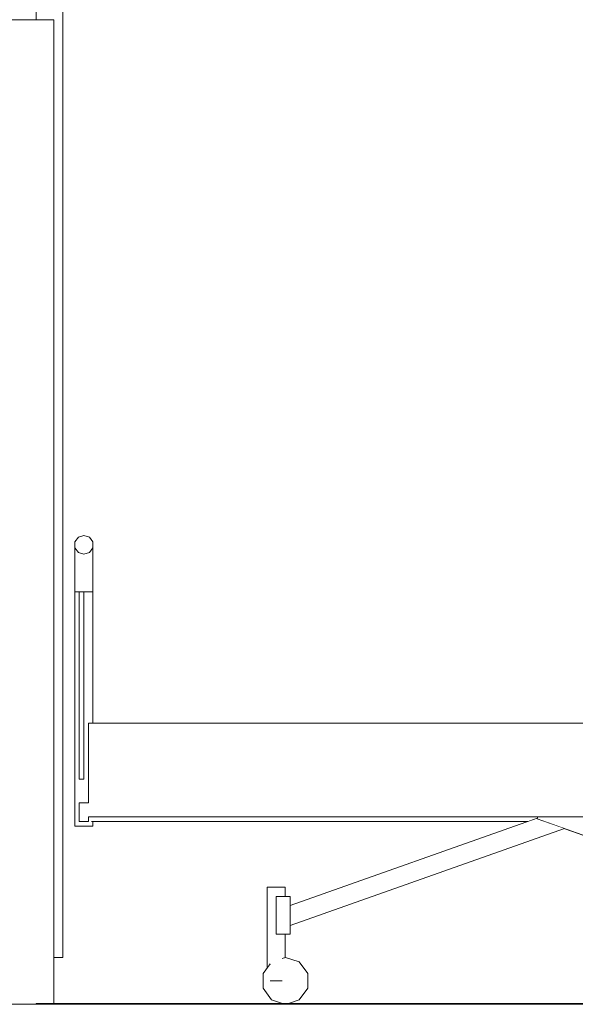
# Model space of a CAD drawing. Header units: millimetres. Extents: x -30280 to 309309, y -17460 to 4378.
# Tile 148 of 256: x 104143 to 105328, y -7786 to -5686. Entities that reach past the tile are written whole.
import ezdxf

# ---------------------------------------------------------------- set-up
doc = ezdxf.new("R2010")
doc.units = ezdxf.units.MM
doc.header["$MEASUREMENT"] = 0
doc.linetypes.add('Wipeout_Contour', pattern=[1000, 0, -1000])
for name, color, linetype, lineweight in [('P1_PLANTA PRIMERA_3_10_ESTR_Fotjats_Pluma_Nº__1', 7, 'Continuous', 5), ('P1_PLANTA PRIMERA_3_Nuevo_08_E_Envans secs_Pluma_Nº__1', 7, 'Continuous', 5), ('P1_PLANTA PRIMERA_3_Nuevo_08_E_Envans secs_Pluma_Nº__47', 7, 'Continuous', 20), ('P1_PLANTA PRIMERA_3_Nuevo_09_EI_Mobiliari general_Pluma_Nº__1', 7, 'Continuous', 5), ('P1_PLANTA PRIMERA_3_Nuevo_09_EI_Mobiliari general_Pluma_Nº__24', 252, 'Continuous', 5), ('P1_PLANTA PRIMERA_3_Nuevo_14_PAV_Soft Light Grey 0554_Pluma_Nº__29', 7, 'Continuous', 20)]:
    doc.layers.add(name, color=color, linetype=linetype, lineweight=lineweight)
for name, color, linetype in [('P1_PLANTA PRIMERA_3_Nuevo_08_E_Envans secs', 7, 'Continuous'), ('P1_PLANTA PRIMERA_3_Nuevo_09_EI_Mobiliari general', 7, 'Continuous'), ('P1_PLANTA PRIMERA_3_Nuevo_12_FAÇ_Façana', 7, 'Continuous')]:
    doc.layers.add(name, color=color, linetype=linetype)

msp = doc.modelspace()

# ---------------------------------------------------------------- wipeouts: each hides what was drawn before it
at = {"color": 254, "linetype": 'Wipeout_Contour', "lineweight": 0, "ltscale": 417742.105173}
msp.add_wipeout([(104209.9, -7784.1), (104215.9, -7784.1), (104215.9, -5686.1), (104209.9, -5686.1)], dxfattribs=at).dxf.layer = 'P1_PLANTA PRIMERA_3_Nuevo_08_E_Envans secs'
at = {"color": 254, "linetype": 'Wipeout_Contour', "lineweight": 0, "ltscale": 417951.728008}
msp.add_wipeout([(104260.8, -6839.7), (104268.1, -6846.8), (104268.1, -6822.2), (104260.8, -6812.2)], dxfattribs=at).dxf.layer = 'P1_PLANTA PRIMERA_3_Nuevo_09_EI_Mobiliari general'
at = {"color": 254, "linetype": 'Wipeout_Contour', "lineweight": 0, "ltscale": 418038.150113}
msp.add_wipeout([(104279.8, -6849.5), (104291.6, -6846.8), (104291.6, -6822.2), (104279.8, -6826.1)], dxfattribs=at).dxf.layer = 'P1_PLANTA PRIMERA_3_Nuevo_09_EI_Mobiliari general'
at = {"color": 254, "linetype": 'Wipeout_Contour', "lineweight": 0, "ltscale": 525614.656078}
msp.add_wipeout([(105248.1, -7386.1), (104296.1, -7386.1), (104296.1, -7396.1), (105227.2, -7396.1), (105247, -7389.1)], dxfattribs=at).dxf.layer = 'P1_PLANTA PRIMERA_3_Nuevo_09_EI_Mobiliari general'
at = {"color": 254, "linetype": 'Wipeout_Contour', "lineweight": 0, "ltscale": 419907.175926}
msp.add_wipeout([(104708.9, -7536.1), (104701.6, -7536.1), (104701.6, -7556.1), (104708.9, -7556.1)], dxfattribs=at).dxf.layer = 'P1_PLANTA PRIMERA_3_Nuevo_09_EI_Mobiliari general'
at = {"color": 254, "linetype": 'Wipeout_Contour', "lineweight": 0, "ltscale": 524928.90281}
msp.add_wipeout([(104701.6, -7636.1), (104701.6, -7736.1), (104702.5, -7688.5), (104708.9, -7686.4), (104708.9, -7636.1)], dxfattribs=at).dxf.layer = 'P1_PLANTA PRIMERA_3_Nuevo_09_EI_Mobiliari general'

# ---------------------------------------------------------------- next in the draw order: wipeouts: each hides what was drawn before it
at = {"color": 254, "linetype": 'Wipeout_Contour', "lineweight": 0, "ltscale": 835196.632308}
msp.add_wipeout([(104177.9, -7784.1), (104203.9, -7784.1), (104203.9, -5686.1), (104081.9, -5686.1), (104081.9, -7784.1), (104107.9, -7784.1), (104107.9, -7786.1), (104177.9, -7786.1)], dxfattribs=at).dxf.layer = 'P1_PLANTA PRIMERA_3_Nuevo_08_E_Envans secs'
at = {"color": 254, "linetype": 'Wipeout_Contour', "lineweight": 0, "ltscale": 417963.39449}
msp.add_wipeout([(104260.8, -6839.7), (104260.8, -6906.1), (104268.1, -6906.1), (104268.1, -6846.8)], dxfattribs=at).dxf.layer = 'P1_PLANTA PRIMERA_3_Nuevo_09_EI_Mobiliari general'
at = {"color": 254, "linetype": 'Wipeout_Contour', "lineweight": 0, "ltscale": 418048.911304}
msp.add_wipeout([(104279.8, -6906.1), (104291.6, -6906.1), (104291.6, -6846.8), (104279.8, -6849.5)], dxfattribs=at).dxf.layer = 'P1_PLANTA PRIMERA_3_Nuevo_09_EI_Mobiliari general'
at = {"color": 254, "linetype": 'Wipeout_Contour', "lineweight": 0, "ltscale": 526566.777449}
msp.add_wipeout([(104719.8, -7617.9), (105304.8, -7411), (105246.5, -7390.4), (105247, -7389.1), (104719.8, -7575.4)], dxfattribs=at).dxf.layer = 'P1_PLANTA PRIMERA_3_Nuevo_09_EI_Mobiliari general'
at = {"color": 254, "linetype": 'Wipeout_Contour', "lineweight": 0, "ltscale": 419869.232093}
msp.add_wipeout([(104701.6, -7536.1), (104689.8, -7536.1), (104689.8, -7556.1), (104701.6, -7556.1)], dxfattribs=at).dxf.layer = 'P1_PLANTA PRIMERA_3_Nuevo_09_EI_Mobiliari general'
at = {"color": 254, "linetype": 'Wipeout_Contour', "lineweight": 0, "ltscale": 419909.907246}
msp.add_wipeout([(104689.8, -7736.1), (104701.6, -7736.1), (104701.6, -7636.1), (104689.8, -7636.1)], dxfattribs=at).dxf.layer = 'P1_PLANTA PRIMERA_3_Nuevo_09_EI_Mobiliari general'

# ---------------------------------------------------------------- next in the draw order: linework, layer by layer
at = {"layer": 'P1_PLANTA PRIMERA_3_10_ESTR_Fotjats_Pluma_Nº__1', "color": 7, "linetype": 'Continuous', "lineweight": 5}
msp.add_line((104177.9, -7786.1), (104107.9, -7786.1), dxfattribs=at)
at = {"layer": 'P1_PLANTA PRIMERA_3_Nuevo_08_E_Envans secs_Pluma_Nº__1', "color": 7, "linetype": 'Continuous', "lineweight": 5, "flags": 128}
msp.add_lwpolyline([(104177.9, -4136.1), (104177.9, -4176.1), (104177.9, -4196.1), (104177.9, -4486.1), (104177.9, -5686.1)], dxfattribs=at)
at = {"layer": 'P1_PLANTA PRIMERA_3_Nuevo_14_PAV_Soft Light Grey 0554_Pluma_Nº__29', "color": 7, "linetype": 'Continuous', "lineweight": 20}
msp.add_line((104177.9, -7784.1), (104177.9, -7786.1), dxfattribs=at)

# ---------------------------------------------------------------- next in the draw order: wipeouts: each hides what was drawn before it
at = {"color": 254, "linetype": 'Wipeout_Contour', "lineweight": 0, "ltscale": 417718.156333}
msp.add_wipeout([(104203.9, -7784.1), (104209.9, -7784.1), (104209.9, -5686.1), (104203.9, -5686.1)], dxfattribs=at).dxf.layer = 'P1_PLANTA PRIMERA_3_Nuevo_08_E_Envans secs'
at = {"color": 254, "linetype": 'Wipeout_Contour', "lineweight": 0, "ltscale": 417991.227963}
msp.add_wipeout([(104268.1, -6846.8), (104279.8, -6849.5), (104279.8, -6826.1), (104268.1, -6822.2)], dxfattribs=at).dxf.layer = 'P1_PLANTA PRIMERA_3_Nuevo_09_EI_Mobiliari general'
at = {"color": 254, "linetype": 'Wipeout_Contour', "lineweight": 0, "ltscale": 418074.572197}
msp.add_wipeout([(104291.6, -6846.8), (104298.9, -6839.7), (104298.9, -6812.2), (104291.6, -6822.2)], dxfattribs=at).dxf.layer = 'P1_PLANTA PRIMERA_3_Nuevo_09_EI_Mobiliari general'
at = {"color": 254, "linetype": 'Wipeout_Contour', "lineweight": 0, "ltscale": 528949.628335}
msp.add_wipeout([(105248.1, -7386.1), (105246.5, -7390.4), (105889.8, -7617.9), (105889.8, -7575.4), (105354.2, -7386.1)], dxfattribs=at).dxf.layer = 'P1_PLANTA PRIMERA_3_Nuevo_09_EI_Mobiliari general'
at = {"color": 254, "linetype": 'Wipeout_Contour', "lineweight": 0, "ltscale": 419848.555385}
msp.add_wipeout([(104689.8, -7736.1), (104689.8, -7536.1), (104678.1, -7536.1), (104678.1, -7736.1)], dxfattribs=at).dxf.layer = 'P1_PLANTA PRIMERA_3_Nuevo_09_EI_Mobiliari general'

# ---------------------------------------------------------------- next in the draw order: wipeouts: each hides what was drawn before it
at = {"color": 254, "linetype": 'Wipeout_Contour', "lineweight": 0, "ltscale": 417436.738197}
msp.add_wipeout([(104203.9, -5686.1), (104209.9, -5686.1), (104209.9, -5586.1), (104203.9, -5586.1)], dxfattribs=at).dxf.layer = 'P1_PLANTA PRIMERA_3_Nuevo_08_E_Envans secs'
at = {"color": 254, "linetype": 'Wipeout_Contour', "lineweight": 0, "ltscale": 418086.235206}
msp.add_wipeout([(104291.6, -6846.8), (104291.6, -6906.1), (104298.9, -6906.1), (104298.9, -6839.7)], dxfattribs=at).dxf.layer = 'P1_PLANTA PRIMERA_3_Nuevo_09_EI_Mobiliari general'
at = {"color": 254, "linetype": 'Wipeout_Contour', "lineweight": 0, "ltscale": 418001.99039}
msp.add_wipeout([(104268.1, -6906.1), (104279.8, -6906.1), (104279.8, -6849.5), (104268.1, -6846.8)], dxfattribs=at).dxf.layer = 'P1_PLANTA PRIMERA_3_Nuevo_09_EI_Mobiliari general'
at = {"color": 254, "linetype": 'Wipeout_Contour', "lineweight": 0, "ltscale": 524767.556787}
msp.add_wipeout([(104670.8, -7708.9), (104677.2, -7700), (104677.2, -7736.1), (104678.1, -7536.1), (104670.8, -7536.1)], dxfattribs=at).dxf.layer = 'P1_PLANTA PRIMERA_3_Nuevo_09_EI_Mobiliari general'

# ---------------------------------------------------------------- next in the draw order: wipeouts: each hides what was drawn before it
at = {"color": 254, "linetype": 'Wipeout_Contour', "lineweight": 0, "ltscale": 417764.34288}
msp.add_wipeout([(104234.9, -5564.1), (104215.9, -5564.1), (104215.9, -7686.1), (104234.9, -7686.1)], dxfattribs=at).dxf.layer = 'P1_PLANTA PRIMERA_3_Nuevo_08_E_Envans secs'
at = {"color": 254, "linetype": 'Wipeout_Contour', "lineweight": 0, "ltscale": 1045271.184917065}
msp.add_wipeout([(104268.1, -7406.1), (104279.8, -7406.1), (104279.8, -7396.1), (104269.8, -7396.1), (104269.8, -7356.1), (104279.8, -7356.1), (104279.8, -7306.1), (104269.8, -7306.1), (104269.8, -6906.1), (104268.1, -6906.1)], dxfattribs=at).dxf.layer = 'P1_PLANTA PRIMERA_3_Nuevo_09_EI_Mobiliari general'
at = {"color": 254, "linetype": 'Wipeout_Contour', "lineweight": 0, "ltscale": 1469883.457977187}
msp.add_wipeout([(104662.3, -7751.5), (104680.4, -7776.5), (104703.7, -7784.1), (104716, -7784.1), (104739.2, -7776.5), (104757.4, -7751.5), (104757.4, -7720.6), (104739.2, -7695.6), (104709.8, -7686.1), (104702.5, -7688.5), (104702.5, -7736.1), (104677.2, -7736.1), (104677.2, -7700), (104662.3, -7720.6)], dxfattribs=at).dxf.layer = 'P1_PLANTA PRIMERA_3_Nuevo_09_EI_Mobiliari general'

# ---------------------------------------------------------------- next in the draw order: wipeouts: each hides what was drawn before it
at = {"color": 254, "linetype": 'Wipeout_Contour', "lineweight": 0, "ltscale": 418040.124155}
msp.add_wipeout([(104260.8, -7406.1), (104268.1, -7406.1), (104268.1, -6906.1), (104260.8, -6906.1)], dxfattribs=at).dxf.layer = 'P1_PLANTA PRIMERA_3_Nuevo_09_EI_Mobiliari general'
at = {"color": 254, "linetype": 'Wipeout_Contour', "lineweight": 0, "ltscale": 627191.487946}
msp.add_wipeout([(104279.8, -7356.1), (104289.8, -7356.1), (104289.8, -7186.1), (104291.6, -7186.1), (104291.6, -6906.1), (104279.8, -6906.1)], dxfattribs=at).dxf.layer = 'P1_PLANTA PRIMERA_3_Nuevo_09_EI_Mobiliari general'
at = {"color": 254, "linetype": 'Wipeout_Contour', "lineweight": 0, "ltscale": 627293.449977}
msp.add_wipeout([(104279.8, -7406.1), (104291.6, -7406.1), (104291.6, -7386.1), (104289.8, -7386.1), (104289.8, -7396.1), (104279.8, -7396.1)], dxfattribs=at).dxf.layer = 'P1_PLANTA PRIMERA_3_Nuevo_09_EI_Mobiliari general'

# ---------------------------------------------------------------- next in the draw order: wipeouts: each hides what was drawn before it
at = {"color": 254, "linetype": 'Wipeout_Contour', "lineweight": 0, "ltscale": 418132.236731}
msp.add_wipeout([(104291.6, -7186.1), (104298.9, -7186.1), (104298.9, -6906.1), (104291.6, -6906.1)], dxfattribs=at).dxf.layer = 'P1_PLANTA PRIMERA_3_Nuevo_09_EI_Mobiliari general'
at = {"color": 254, "linetype": 'Wipeout_Contour', "lineweight": 0, "ltscale": 627344.321582}
msp.add_wipeout([(104291.6, -7406.1), (104298.9, -7406.1), (104298.9, -7396.1), (104296.1, -7396.1), (104296.1, -7386.1), (104291.6, -7386.1)], dxfattribs=at).dxf.layer = 'P1_PLANTA PRIMERA_3_Nuevo_09_EI_Mobiliari general'

# ---------------------------------------------------------------- next in the draw order: wipeouts: each hides what was drawn before it
at = {"color": 254, "linetype": 'Wipeout_Contour', "lineweight": 0, "ltscale": 4418005.495214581}
msp.add_wipeout([(105994.9, -5339.1), (104215.9, -5339.1), (104215.9, -5564.1), (104234.9, -5564.1), (104234.9, -5614.1), (104234.9, -7686.1), (104215.9, -7686.1), (104215.9, -7784.1), (104703.7, -7784.1), (104680.4, -7776.5), (104662.3, -7751.5), (104662.3, -7720.6), (104670.8, -7708.9), (104670.8, -7536.1), (104708.9, -7536.1), (104708.9, -7556.1), (104719.8, -7556.1), (104719.8, -7575.4), (105227.2, -7396.1), (104298.9, -7396.1), (104298.9, -7406.1), (104260.8, -7406.1), (104260.8, -6799.9), (104268.1, -6789.9), (104279.8, -6786.1), (104291.6, -6789.9), (104298.9, -6799.9), (104298.9, -7186.1), (105765.6, -7186.1), (105751.6, -7168.5), (105744.7, -7149.5), (105744.7, -7129.4), (105751.5, -7108.7), (105764.9, -7087.9), (105784.6, -7067.9), (105809.9, -7049.1), (105840.1, -7032.2), (105874.2, -7017.7), (105911.2, -7005.9), (105950, -6997.3), (105989.4, -6992.1), (105994.9, -6991.9)], dxfattribs=at).dxf.layer = 'P1_PLANTA PRIMERA_3_Nuevo_12_FAÇ_Façana'

# ---------------------------------------------------------------- next in the draw order: linework, layer by layer
at = {"layer": 'P1_PLANTA PRIMERA_3_Nuevo_08_E_Envans secs_Pluma_Nº__1', "color": 7, "linetype": 'Continuous', "lineweight": 5}
for p, q in [((104234.9, -5564.1), (104234.9, -7686.1)), ((104234.9, -7686.1), (104215.9, -7686.1))]:
    msp.add_line(p, q, dxfattribs=at)
at = {"layer": 'P1_PLANTA PRIMERA_3_Nuevo_08_E_Envans secs_Pluma_Nº__1', "color": 7, "linetype": 'Continuous', "lineweight": 5, "flags": 128}
msp.add_lwpolyline([(104215.9, -5686.1), (104209.9, -5686.1), (104203.9, -5686.1), (104190.9, -5686.1), (104177.9, -5686.1), (104107.9, -5686.1), (104094.9, -5686.1), (104081.9, -5686.1), (104075.9, -5686.1), (104069.9, -5686.1)], dxfattribs=at)
at = {"layer": 'P1_PLANTA PRIMERA_3_Nuevo_08_E_Envans secs_Pluma_Nº__47', "color": 7, "linetype": 'Continuous', "lineweight": 20}
msp.add_line((104215.9, -5686.1), (104215.9, -7784.1), dxfattribs=at)
at = {"layer": 'P1_PLANTA PRIMERA_3_Nuevo_09_EI_Mobiliari general_Pluma_Nº__1', "color": 7, "linetype": 'Continuous', "lineweight": 5}
for p, q in [((104260.8, -6812.2), (104260.8, -6839.7)), ((104298.9, -6812.2), (104298.9, -6839.7)), ((104260.8, -6839.7), (104260.8, -6906.1)), ((104298.9, -6839.7), (104298.9, -6906.1)), ((104260.8, -6906.1), (104268.1, -6906.1)), ((104260.8, -6906.1), (104260.8, -7406.1)), ((104268.1, -6906.1), (104269.8, -6906.1)), ((104279.8, -6906.1), (104291.6, -6906.1)), ((104291.6, -6906.1), (104298.9, -6906.1)), ((104298.9, -6906.1), (104298.9, -7186.1)), ((105248.1, -7386.1), (105246.5, -7390.4)), ((104260.8, -7406.1), (104268.1, -7406.1)), ((104268.1, -7406.1), (104279.8, -7406.1)), ((104279.8, -7406.1), (104291.6, -7406.1)), ((104291.6, -7406.1), (104298.9, -7406.1)), ((104296.1, -7396.1), (105227.2, -7396.1)), ((104298.9, -7396.1), (104298.9, -7406.1)), ((104678.1, -7536.1), (104670.8, -7536.1)), ((104670.8, -7708.9), (104670.8, -7536.1)), ((104689.8, -7536.1), (104678.1, -7536.1)), ((104677.2, -7700), (104662.3, -7720.6)), ((104662.3, -7720.6), (104662.3, -7751.5)), ((104678.1, -7736.1), (104677.2, -7736.1)), ((104689.8, -7736.1), (104678.1, -7736.1)), ((104662.3, -7751.5), (104680.4, -7776.5))]:
    msp.add_line(p, q, dxfattribs=at)
at = {"layer": 'P1_PLANTA PRIMERA_3_Nuevo_09_EI_Mobiliari general_Pluma_Nº__24', "color": 252, "linetype": 'Continuous', "lineweight": 5}
for p, q in [((104268.1, -6789.9), (104260.8, -6799.9)), ((104260.8, -6799.9), (104260.8, -6812.2)), ((104279.8, -6786.1), (104268.1, -6789.9)), ((104279.8, -6786.1), (104291.6, -6789.9)), ((104291.6, -6789.9), (104298.9, -6799.9)), ((104298.9, -6799.9), (104298.9, -6812.2)), ((104260.8, -6812.2), (104268.1, -6822.2)), ((104268.1, -6822.2), (104279.8, -6826.1)), ((104291.6, -6822.2), (104279.8, -6826.1)), ((104298.9, -6812.2), (104291.6, -6822.2)), ((104269.8, -6906.1), (104269.8, -7306.1)), ((104279.8, -6906.1), (104269.8, -6906.1)), ((104279.8, -6906.1), (104279.8, -7306.1)), ((104289.8, -7186.1), (104289.8, -7356.1)), ((106289.8, -7186.1), (104289.8, -7186.1)), ((104279.8, -7306.1), (104269.8, -7306.1)), ((104269.8, -7356.1), (104269.8, -7396.1)), ((104289.8, -7356.1), (104269.8, -7356.1)), ((104289.8, -7386.1), (104289.8, -7396.1)), ((106289.8, -7386.1), (104289.8, -7386.1)), ((104289.8, -7396.1), (104269.8, -7396.1)), ((104689.8, -7556.1), (104689.8, -7636.1))]:
    msp.add_line(p, q, dxfattribs=at)

# ---------------------------------------------------------------- next in the draw order: wipeouts: each hides what was drawn before it
at = {"color": 254, "linetype": 'Wipeout_Contour', "lineweight": 0, "ltscale": 1792609.6690692}
msp.add_wipeout([(104708.9, -7686.4), (104709.8, -7686.1), (104739.2, -7695.6), (104757.4, -7720.6), (104757.4, -7751.5), (104739.2, -7776.5), (104716, -7784.1), (105903.7, -7784.1), (105880.4, -7776.5), (105862.3, -7751.5), (105862.3, -7720.6), (105870.8, -7708.9), (105870.8, -7611.1), (105304.8, -7411), (104719.8, -7617.9), (104719.8, -7636.1), (104708.9, -7636.1)], dxfattribs=at).dxf.layer = 'P1_PLANTA PRIMERA_3_Nuevo_12_FAÇ_Façana'

# ---------------------------------------------------------------- next in the draw order: linework, layer by layer
at = {"layer": 'P1_PLANTA PRIMERA_3_Nuevo_09_EI_Mobiliari general_Pluma_Nº__1', "color": 7, "linetype": 'Continuous', "lineweight": 5}
for p, q in [((104719.8, -7575.4), (105247, -7389.1)), ((105889.8, -7617.9), (105246.5, -7390.4)), ((104719.8, -7617.9), (105304.8, -7411)), ((104701.6, -7536.1), (104689.8, -7536.1)), ((104708.9, -7536.1), (104701.6, -7536.1)), ((104708.9, -7556.1), (104708.9, -7536.1)), ((104708.9, -7686.4), (104708.9, -7636.1)), ((104709.8, -7686.1), (104702.5, -7688.5)), ((104739.2, -7695.6), (104709.8, -7686.1)), ((104757.4, -7720.6), (104739.2, -7695.6)), ((104757.4, -7751.5), (104757.4, -7720.6)), ((104701.6, -7736.1), (104689.8, -7736.1)), ((104702.5, -7736.1), (104701.6, -7736.1)), ((104739.2, -7776.5), (104757.4, -7751.5)), ((104680.4, -7776.5), (104703.7, -7784.1)), ((104716, -7784.1), (104739.2, -7776.5))]:
    msp.add_line(p, q, dxfattribs=at)
at = {"layer": 'P1_PLANTA PRIMERA_3_Nuevo_09_EI_Mobiliari general_Pluma_Nº__24', "color": 252, "linetype": 'Continuous', "lineweight": 5}
for p, q in [((104719.8, -7556.1), (104689.8, -7556.1)), ((104719.8, -7556.1), (104719.8, -7636.1)), ((104719.8, -7636.1), (104689.8, -7636.1))]:
    msp.add_line(p, q, dxfattribs=at)
at = {"layer": 'P1_PLANTA PRIMERA_3_Nuevo_14_PAV_Soft Light Grey 0554_Pluma_Nº__29', "color": 7, "linetype": 'Continuous', "lineweight": 20}
for p, q in [((110477.1, -7784.1), (104177.9, -7784.1)), ((110477.1, -7786.1), (104177.9, -7786.1))]:
    msp.add_line(p, q, dxfattribs=at)

doc.saveas('drawing.dxf')
